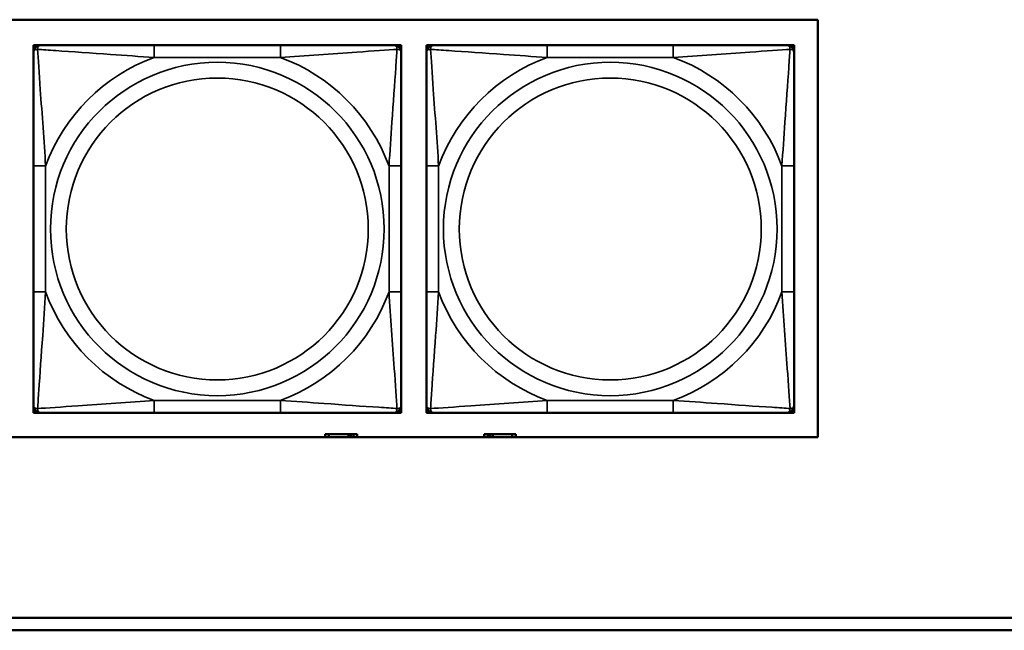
# Model space of a CAD drawing. Header units: inches. Extents: x 1.4 to 53.9, y 1.3 to 58.
# Tile 136 of 227: x 32.1 to 33.7, y 41.8 to 42.8. Entities that reach past the tile are written whole.
import ezdxf

# ---------------------------------------------------------------- set-up
doc = ezdxf.new("R2010")
doc.units = ezdxf.units.IN
doc.header["$MEASUREMENT"] = 0
doc.layers.add('Visible (ANSI)', color=7, linetype='Continuous', lineweight=50)
doc.layers.add('Visible Narrow (ANSI)', color=7, linetype='Continuous', lineweight=35)

msp = doc.modelspace()

# ---------------------------------------------------------------- linework, layer by layer
at = {"layer": 'Visible (ANSI)'}
for p, q in [((28.2713, 42.757), (33.3567, 42.757)), ((33.3567, 42.757), (33.3567, 42.0865)), ((32.0975, 42.7161), (32.1034, 42.7161)), ((32.0975, 42.7102), (32.0975, 42.7161)), ((32.0975, 42.7043), (32.0975, 42.7102)), ((32.1034, 42.7161), (32.1093, 42.7161)), ((32.494, 42.7161), (32.2917, 42.7161)), ((32.6763, 42.7161), (32.6822, 42.7161)), ((32.6822, 42.7161), (32.6881, 42.7161)), ((32.6881, 42.7161), (32.6881, 42.7102)), ((32.6881, 42.7102), (32.6881, 42.7043)), ((32.7284, 42.7161), (32.7343, 42.7161)), ((32.7284, 42.7102), (32.7284, 42.7161)), ((32.7284, 42.7043), (32.7284, 42.7102)), ((32.7343, 42.7161), (32.7402, 42.7161)), ((33.1248, 42.7161), (32.9225, 42.7161)), ((33.3071, 42.7161), (33.313, 42.7161)), ((33.313, 42.7161), (33.3189, 42.7161)), ((33.3189, 42.7161), (33.3189, 42.7102)), ((33.3189, 42.7102), (33.3189, 42.7043)), ((32.0975, 42.522), (32.0975, 42.3197)), ((32.6881, 42.3197), (32.6881, 42.522)), ((32.7284, 42.522), (32.7284, 42.3197)), ((33.3189, 42.3197), (33.3189, 42.522)), ((32.0975, 42.1315), (32.0975, 42.1374)), ((32.6881, 42.1374), (32.6881, 42.1315)), ((32.7284, 42.1315), (32.7284, 42.1374)), ((33.3189, 42.1374), (33.3189, 42.1315)), ((32.0975, 42.1256), (32.0975, 42.1315)), ((32.1034, 42.1256), (32.0975, 42.1256)), ((32.1093, 42.1256), (32.1034, 42.1256)), ((32.2917, 42.1256), (32.494, 42.1256)), ((32.6822, 42.1256), (32.6763, 42.1256)), ((32.6881, 42.1256), (32.6822, 42.1256)), ((32.6881, 42.1315), (32.6881, 42.1256)), ((32.7284, 42.1256), (32.7284, 42.1315)), ((32.7343, 42.1256), (32.7284, 42.1256)), ((32.7402, 42.1256), (32.7343, 42.1256)), ((32.9225, 42.1256), (33.1248, 42.1256)), ((33.313, 42.1256), (33.3071, 42.1256)), ((33.3189, 42.1256), (33.313, 42.1256)), ((33.3189, 42.1315), (33.3189, 42.1256)), ((32.5719, 42.0914), (32.5661, 42.0914)), ((32.5661, 42.0914), (32.5661, 42.0865)), ((32.5719, 42.0914), (32.6032, 42.0914)), ((32.5719, 42.0865), (32.5719, 42.0914)), ((32.6032, 42.0865), (32.6032, 42.0914)), ((32.6032, 42.0914), (32.6073, 42.0914)), ((32.6073, 42.0914), (32.6073, 42.0865)), ((32.6073, 42.0914), (32.6113, 42.0914)), ((32.6171, 42.0914), (32.6113, 42.0914)), ((32.6113, 42.0914), (32.6113, 42.0865)), ((32.6171, 42.0865), (32.6171, 42.0914)), ((32.8269, 42.0914), (32.8211, 42.0914)), ((32.8211, 42.0914), (32.8211, 42.0865)), ((32.8269, 42.0914), (32.8309, 42.0914)), ((32.8269, 42.0865), (32.8269, 42.0914)), ((32.8309, 42.0865), (32.8309, 42.0914)), ((32.8309, 42.0914), (32.835, 42.0914)), ((32.835, 42.0914), (32.835, 42.0865)), ((32.835, 42.0914), (32.8663, 42.0914)), ((32.8663, 42.0914), (32.8663, 42.0865)), ((32.8721, 42.0914), (32.8663, 42.0914)), ((32.8721, 42.0865), (32.8721, 42.0914)), ((33.3567, 42.0865), (28.2713, 42.0865)), ((29.0757, 41.7961), (36.5227, 41.7961)), ((36.5227, 41.7761), (29.0757, 41.7761))]:
    msp.add_line(p, q, dxfattribs=at)
for centre, radius, start, end in [((32.1034, 42.7102), 0.00591, 90, 180), ((32.1093, 42.7043), 0.0118, 90, 180), ((32.6763, 42.7043), 0.0118, 0, 90), ((32.6822, 42.7102), 0.00591, 0, 90), ((32.7343, 42.7102), 0.00591, 90, 180), ((32.7402, 42.7043), 0.0118, 90, 180), ((33.3071, 42.7043), 0.0118, 0, 90), ((33.313, 42.7102), 0.00591, 0, 90), ((32.1093, 42.1374), 0.0118, 180, 270), ((32.6763, 42.1374), 0.0118, 270, 0), ((32.7402, 42.1374), 0.0118, 180, 270), ((33.3071, 42.1374), 0.0118, 270, 0), ((32.1034, 42.1315), 0.00591, 180, 270), ((32.6822, 42.1315), 0.00591, 270, 0), ((32.7343, 42.1315), 0.00591, 180, 270), ((33.313, 42.1315), 0.00591, 270, 0)]:
    msp.add_arc(centre, radius, start, end, dxfattribs=at)
for points, knots in [([(32.2917, 42.7161), (32.268, 42.7161), (32.244, 42.7161), (32.2206, 42.7161), (32.19, 42.7161), (32.1591, 42.7161), (32.1358, 42.7161), (32.1238, 42.7161), (32.1142, 42.7161), (32.1093, 42.7161)], [0.2569537, 0.2569537, 0.2569537, 0.2569537, 0.4371919, 0.4371919, 0.4371919, 0.6739428, 0.6739428, 0.6739428, 0.7963818, 0.7963818, 0.7963818, 0.7963818]), ([(32.6763, 42.7161), (32.6705, 42.7161), (32.6581, 42.7161), (32.6428, 42.7161), (32.6194, 42.7161), (32.5903, 42.7161), (32.5612, 42.7161), (32.539, 42.7161), (32.5164, 42.7161), (32.494, 42.7161)], [-0.7968224, -0.7968224, -0.7968224, -0.7968224, -0.6514613, -0.6514613, -0.6514613, -0.427691, -0.427691, -0.427691, -0.2569517, -0.2569517, -0.2569517, -0.2569517]), ([(32.9225, 42.7161), (32.8988, 42.7161), (32.8748, 42.7161), (32.8515, 42.7161), (32.8208, 42.7161), (32.7899, 42.7161), (32.7667, 42.7161), (32.7546, 42.7161), (32.745, 42.7161), (32.7402, 42.7161)], [0.2569537, 0.2569537, 0.2569537, 0.2569537, 0.4371919, 0.4371919, 0.4371919, 0.6739428, 0.6739428, 0.6739428, 0.7963818, 0.7963818, 0.7963818, 0.7963818]), ([(33.3071, 42.7161), (33.3014, 42.7161), (33.2889, 42.7161), (33.2737, 42.7161), (33.2502, 42.7161), (33.2211, 42.7161), (33.192, 42.7161), (33.1698, 42.7161), (33.1472, 42.7161), (33.1248, 42.7161)], [-0.7968224, -0.7968224, -0.7968224, -0.7968224, -0.6514613, -0.6514613, -0.6514613, -0.427691, -0.427691, -0.427691, -0.2569517, -0.2569517, -0.2569517, -0.2569517]), ([(32.0975, 42.7043), (32.0975, 42.6986), (32.0975, 42.6861), (32.0975, 42.6709), (32.0975, 42.6474), (32.0975, 42.6183), (32.0975, 42.5892), (32.0975, 42.5671), (32.0975, 42.5444), (32.0975, 42.522)], [-0.7968224, -0.7968224, -0.7968224, -0.7968224, -0.6514613, -0.6514613, -0.6514613, -0.427691, -0.427691, -0.427691, -0.2569517, -0.2569517, -0.2569517, -0.2569517]), ([(32.6881, 42.522), (32.6881, 42.5457), (32.6881, 42.5696), (32.6881, 42.593), (32.6881, 42.6237), (32.6881, 42.6546), (32.6881, 42.6778), (32.6881, 42.6898), (32.6881, 42.6994), (32.6881, 42.7043)], [0.2569537, 0.2569537, 0.2569537, 0.2569537, 0.4371919, 0.4371919, 0.4371919, 0.6739428, 0.6739428, 0.6739428, 0.7963818, 0.7963818, 0.7963818, 0.7963818]), ([(32.7284, 42.7043), (32.7284, 42.6986), (32.7284, 42.6861), (32.7284, 42.6709), (32.7284, 42.6474), (32.7284, 42.6183), (32.7284, 42.5892), (32.7284, 42.5671), (32.7284, 42.5444), (32.7284, 42.522)], [-0.7968224, -0.7968224, -0.7968224, -0.7968224, -0.6514613, -0.6514613, -0.6514613, -0.427691, -0.427691, -0.427691, -0.2569517, -0.2569517, -0.2569517, -0.2569517]), ([(33.3189, 42.522), (33.3189, 42.5457), (33.3189, 42.5696), (33.3189, 42.593), (33.3189, 42.6237), (33.3189, 42.6546), (33.3189, 42.6778), (33.3189, 42.6898), (33.3189, 42.6994), (33.3189, 42.7043)], [0.2569537, 0.2569537, 0.2569537, 0.2569537, 0.4371919, 0.4371919, 0.4371919, 0.6739428, 0.6739428, 0.6739428, 0.7963818, 0.7963818, 0.7963818, 0.7963818]), ([(32.0975, 42.3197), (32.0975, 42.296), (32.0975, 42.272), (32.0975, 42.2487), (32.0975, 42.218), (32.0975, 42.1871), (32.0975, 42.1639), (32.0975, 42.1519), (32.0975, 42.1422), (32.0975, 42.1374)], [0.2569537, 0.2569537, 0.2569537, 0.2569537, 0.4371919, 0.4371919, 0.4371919, 0.6739428, 0.6739428, 0.6739428, 0.7963818, 0.7963818, 0.7963818, 0.7963818]), ([(32.6881, 42.1374), (32.6881, 42.1431), (32.6881, 42.1556), (32.6881, 42.1708), (32.6881, 42.1942), (32.6881, 42.2234), (32.6881, 42.2524), (32.6881, 42.2746), (32.6881, 42.2973), (32.6881, 42.3197)], [-0.7968224, -0.7968224, -0.7968224, -0.7968224, -0.6514613, -0.6514613, -0.6514613, -0.427691, -0.427691, -0.427691, -0.2569517, -0.2569517, -0.2569517, -0.2569517]), ([(32.7284, 42.3197), (32.7284, 42.296), (32.7284, 42.272), (32.7284, 42.2487), (32.7284, 42.218), (32.7284, 42.1871), (32.7284, 42.1639), (32.7284, 42.1519), (32.7284, 42.1422), (32.7284, 42.1374)], [0.2569537, 0.2569537, 0.2569537, 0.2569537, 0.4371919, 0.4371919, 0.4371919, 0.6739428, 0.6739428, 0.6739428, 0.7963818, 0.7963818, 0.7963818, 0.7963818]), ([(33.3189, 42.1374), (33.3189, 42.1431), (33.3189, 42.1556), (33.3189, 42.1708), (33.3189, 42.1942), (33.3189, 42.2234), (33.3189, 42.2524), (33.3189, 42.2746), (33.3189, 42.2973), (33.3189, 42.3197)], [-0.7968224, -0.7968224, -0.7968224, -0.7968224, -0.6514613, -0.6514613, -0.6514613, -0.427691, -0.427691, -0.427691, -0.2569517, -0.2569517, -0.2569517, -0.2569517]), ([(32.1093, 42.1256), (32.1151, 42.1256), (32.1276, 42.1256), (32.1428, 42.1256), (32.1662, 42.1256), (32.1953, 42.1256), (32.2244, 42.1256), (32.2466, 42.1256), (32.2693, 42.1256), (32.2917, 42.1256)], [-0.7968224, -0.7968224, -0.7968224, -0.7968224, -0.6514613, -0.6514613, -0.6514613, -0.427691, -0.427691, -0.427691, -0.2569517, -0.2569517, -0.2569517, -0.2569517]), ([(32.494, 42.1256), (32.5176, 42.1256), (32.5416, 42.1256), (32.565, 42.1256), (32.5957, 42.1256), (32.6265, 42.1256), (32.6498, 42.1256), (32.6618, 42.1256), (32.6714, 42.1256), (32.6763, 42.1256)], [0.2569537, 0.2569537, 0.2569537, 0.2569537, 0.4371919, 0.4371919, 0.4371919, 0.6739428, 0.6739428, 0.6739428, 0.7963818, 0.7963818, 0.7963818, 0.7963818]), ([(32.7402, 42.1256), (32.7459, 42.1256), (32.7584, 42.1256), (32.7736, 42.1256), (32.797, 42.1256), (32.8262, 42.1256), (32.8552, 42.1256), (32.8774, 42.1256), (32.9001, 42.1256), (32.9225, 42.1256)], [-0.7968224, -0.7968224, -0.7968224, -0.7968224, -0.6514613, -0.6514613, -0.6514613, -0.427691, -0.427691, -0.427691, -0.2569517, -0.2569517, -0.2569517, -0.2569517]), ([(33.1248, 42.1256), (33.1484, 42.1256), (33.1724, 42.1256), (33.1958, 42.1256), (33.2265, 42.1256), (33.2573, 42.1256), (33.2806, 42.1256), (33.2926, 42.1256), (33.3022, 42.1256), (33.3071, 42.1256)], [0.2569537, 0.2569537, 0.2569537, 0.2569537, 0.4371919, 0.4371919, 0.4371919, 0.6739428, 0.6739428, 0.6739428, 0.7963818, 0.7963818, 0.7963818, 0.7963818])]:
    msp.add_open_spline(points, degree=3, knots=knots, dxfattribs=at)
at = {"layer": 'Visible Narrow (ANSI)'}
for p, q in [((32.2917, 42.7161), (32.2917, 42.6964)), ((32.494, 42.7161), (32.494, 42.6964)), ((32.9225, 42.7161), (32.9225, 42.6964)), ((33.1248, 42.7161), (33.1248, 42.6964)), ((32.2917, 42.6964), (32.494, 42.6964)), ((32.9225, 42.6964), (33.1248, 42.6964)), ((32.0975, 42.522), (32.1172, 42.522)), ((32.1172, 42.3197), (32.1172, 42.522)), ((32.6684, 42.522), (32.6684, 42.3197)), ((32.6881, 42.522), (32.6684, 42.522)), ((32.7284, 42.522), (32.748, 42.522)), ((32.748, 42.3197), (32.748, 42.522)), ((33.2992, 42.522), (33.2992, 42.3197)), ((33.3189, 42.522), (33.2992, 42.522)), ((32.0975, 42.3197), (32.1172, 42.3197)), ((32.6881, 42.3197), (32.6684, 42.3197)), ((32.7284, 42.3197), (32.748, 42.3197)), ((33.3189, 42.3197), (33.2992, 42.3197)), ((32.494, 42.1453), (32.2917, 42.1453)), ((32.2917, 42.1256), (32.2917, 42.1453)), ((32.494, 42.1256), (32.494, 42.1453)), ((33.1248, 42.1453), (32.9225, 42.1453)), ((32.9225, 42.1256), (32.9225, 42.1453)), ((33.1248, 42.1256), (33.1248, 42.1453))]:
    msp.add_line(p, q, dxfattribs=at)
for centre, radius in [((32.3928, 42.4208), 0.2678), ((33.0236, 42.4208), 0.2678), ((32.3928, 42.4208), 0.2424), ((33.0236, 42.4208), 0.2424)]:
    msp.add_circle(centre, radius, dxfattribs=at)
for centre, start, end in [((32.3928, 42.4208), 110.1547, 159.8453), ((32.3928, 42.4208), 20.1547, 69.8453), ((33.0236, 42.4208), 110.1547, 159.8453), ((33.0236, 42.4208), 20.1547, 69.8453), ((32.3928, 42.4208), 200.1547, 249.8453), ((32.3928, 42.4208), 290.1547, 339.8453), ((33.0236, 42.4208), 200.1547, 249.8453), ((33.0236, 42.4208), 290.1547, 339.8453)]:
    msp.add_arc(centre, 0.2936, start, end, dxfattribs=at)
for points, knots in [([(32.0975, 42.7043), (32.0975, 42.7048), (32.0976, 42.7053), (32.0979, 42.7062), (32.098, 42.7066), (32.0984, 42.7072), (32.0986, 42.7074), (32.0989, 42.7077), (32.099, 42.7078), (32.0994, 42.7082), (32.0998, 42.7084), (32.1007, 42.7088), (32.1013, 42.709), (32.1028, 42.7092), (32.1035, 42.7093), (32.1044, 42.7093)], [-0.0532704, -0.0532704, -0.0532704, -0.0532704, -0.04377373, -0.04377373, -0.03521335, -0.03521335, -0.02986312, -0.02986312, -0.02651922, -0.02651922, -0.01983142, -0.01983142, -0.00913095, -0.00913095, 0.00023197, 0.00023197, 0.00023197, 0.00023197]), ([(32.1044, 42.7093), (32.1044, 42.7101), (32.1044, 42.7109), (32.1047, 42.7123), (32.1049, 42.713), (32.1053, 42.7139), (32.1055, 42.7142), (32.1058, 42.7146), (32.1059, 42.7148), (32.1062, 42.7151), (32.1065, 42.7152), (32.107, 42.7156), (32.1074, 42.7158), (32.1083, 42.7161), (32.1088, 42.7161), (32.1093, 42.7161)], [-0.00023197, -0.00023197, -0.00023197, -0.00023197, 0.00913095, 0.00913095, 0.01983142, 0.01983142, 0.02651922, 0.02651922, 0.02986312, 0.02986312, 0.03521335, 0.03521335, 0.04377373, 0.04377373, 0.0532704, 0.0532704, 0.0532704, 0.0532704]), ([(32.1044, 42.7093), (32.112, 42.7088), (32.1221, 42.7081), (32.1591, 42.7057), (32.1908, 42.7034), (32.2451, 42.6995), (32.2683, 42.6978), (32.2917, 42.6964)], [-0.7478145, -0.7478145, -0.7478145, -0.7478145, -0.6493253, -0.6493253, -0.427691, -0.427691, -0.2569537, -0.2569537, -0.2569537, -0.2569537]), ([(32.1172, 42.522), (32.1148, 42.5625), (32.1115, 42.6048), (32.1069, 42.6705), (32.1053, 42.6949), (32.1044, 42.7093)], [0.2569517, 0.2569517, 0.2569517, 0.2569517, 0.5559983, 0.5559983, 0.7482818, 0.7482818, 0.7482818, 0.7482818]), ([(32.494, 42.6964), (32.5344, 42.6988), (32.5768, 42.7021), (32.6425, 42.7067), (32.6669, 42.7083), (32.6812, 42.7093)], [0.2569517, 0.2569517, 0.2569517, 0.2569517, 0.5559983, 0.5559983, 0.7482818, 0.7482818, 0.7482818, 0.7482818]), ([(32.6812, 42.7093), (32.6807, 42.7016), (32.6801, 42.6916), (32.6776, 42.6546), (32.6753, 42.6228), (32.6714, 42.5686), (32.6698, 42.5454), (32.6684, 42.522)], [-0.7478145, -0.7478145, -0.7478145, -0.7478145, -0.6493253, -0.6493253, -0.427691, -0.427691, -0.2569537, -0.2569537, -0.2569537, -0.2569537]), ([(32.6763, 42.7161), (32.6768, 42.7161), (32.6773, 42.7161), (32.6782, 42.7158), (32.6786, 42.7156), (32.6792, 42.7152), (32.6794, 42.7151), (32.6797, 42.7148), (32.6798, 42.7146), (32.6801, 42.7142), (32.6803, 42.7139), (32.6808, 42.713), (32.681, 42.7123), (32.6812, 42.7109), (32.6813, 42.7101), (32.6812, 42.7093)], [-0.0532704, -0.0532704, -0.0532704, -0.0532704, -0.04377373, -0.04377373, -0.03521335, -0.03521335, -0.02986312, -0.02986312, -0.02651922, -0.02651922, -0.01983142, -0.01983142, -0.00913095, -0.00913095, 0.00023197, 0.00023197, 0.00023197, 0.00023197]), ([(32.6812, 42.7093), (32.6821, 42.7093), (32.6828, 42.7092), (32.6843, 42.709), (32.6849, 42.7088), (32.6859, 42.7084), (32.6862, 42.7082), (32.6866, 42.7078), (32.6867, 42.7077), (32.687, 42.7074), (32.6872, 42.7072), (32.6876, 42.7066), (32.6878, 42.7062), (32.688, 42.7053), (32.6881, 42.7048), (32.6881, 42.7043)], [-0.00023197, -0.00023197, -0.00023197, -0.00023197, 0.00913095, 0.00913095, 0.01983142, 0.01983142, 0.02651922, 0.02651922, 0.02986312, 0.02986312, 0.03521335, 0.03521335, 0.04377373, 0.04377373, 0.0532704, 0.0532704, 0.0532704, 0.0532704]), ([(32.7284, 42.7043), (32.7284, 42.7048), (32.7284, 42.7053), (32.7287, 42.7062), (32.7289, 42.7066), (32.7292, 42.7072), (32.7294, 42.7074), (32.7297, 42.7077), (32.7298, 42.7078), (32.7303, 42.7082), (32.7306, 42.7084), (32.7315, 42.7088), (32.7322, 42.709), (32.7336, 42.7092), (32.7344, 42.7093), (32.7352, 42.7093)], [-0.0532704, -0.0532704, -0.0532704, -0.0532704, -0.04377373, -0.04377373, -0.03521335, -0.03521335, -0.02986312, -0.02986312, -0.02651922, -0.02651922, -0.01983142, -0.01983142, -0.00913095, -0.00913095, 0.00023197, 0.00023197, 0.00023197, 0.00023197]), ([(32.7352, 42.7093), (32.7352, 42.7101), (32.7352, 42.7109), (32.7355, 42.7123), (32.7357, 42.713), (32.7361, 42.7139), (32.7363, 42.7142), (32.7366, 42.7146), (32.7368, 42.7148), (32.7371, 42.7151), (32.7373, 42.7152), (32.7379, 42.7156), (32.7382, 42.7158), (32.7391, 42.7161), (32.7396, 42.7161), (32.7402, 42.7161)], [-0.00023197, -0.00023197, -0.00023197, -0.00023197, 0.00913095, 0.00913095, 0.01983142, 0.01983142, 0.02651922, 0.02651922, 0.02986312, 0.02986312, 0.03521335, 0.03521335, 0.04377373, 0.04377373, 0.0532704, 0.0532704, 0.0532704, 0.0532704]), ([(32.7352, 42.7093), (32.7429, 42.7088), (32.7529, 42.7081), (32.7899, 42.7057), (32.8216, 42.7034), (32.8759, 42.6995), (32.8991, 42.6978), (32.9225, 42.6964)], [-0.7478145, -0.7478145, -0.7478145, -0.7478145, -0.6493253, -0.6493253, -0.427691, -0.427691, -0.2569537, -0.2569537, -0.2569537, -0.2569537]), ([(32.748, 42.522), (32.7456, 42.5625), (32.7423, 42.6048), (32.7377, 42.6705), (32.7361, 42.6949), (32.7352, 42.7093)], [0.2569517, 0.2569517, 0.2569517, 0.2569517, 0.5559983, 0.5559983, 0.7482818, 0.7482818, 0.7482818, 0.7482818]), ([(33.1248, 42.6964), (33.1653, 42.6988), (33.2076, 42.7021), (33.2733, 42.7067), (33.2977, 42.7083), (33.3121, 42.7093)], [0.2569517, 0.2569517, 0.2569517, 0.2569517, 0.5559983, 0.5559983, 0.7482818, 0.7482818, 0.7482818, 0.7482818]), ([(33.3121, 42.7093), (33.3116, 42.7016), (33.3109, 42.6916), (33.3084, 42.6546), (33.3062, 42.6228), (33.3023, 42.5686), (33.3006, 42.5454), (33.2992, 42.522)], [-0.7478145, -0.7478145, -0.7478145, -0.7478145, -0.6493253, -0.6493253, -0.427691, -0.427691, -0.2569537, -0.2569537, -0.2569537, -0.2569537]), ([(33.3071, 42.7161), (33.3076, 42.7161), (33.3081, 42.7161), (33.309, 42.7158), (33.3094, 42.7156), (33.31, 42.7152), (33.3102, 42.7151), (33.3105, 42.7148), (33.3106, 42.7146), (33.3109, 42.7142), (33.3111, 42.7139), (33.3116, 42.713), (33.3118, 42.7123), (33.312, 42.7109), (33.3121, 42.7101), (33.3121, 42.7093)], [-0.0532704, -0.0532704, -0.0532704, -0.0532704, -0.04377373, -0.04377373, -0.03521335, -0.03521335, -0.02986312, -0.02986312, -0.02651922, -0.02651922, -0.01983142, -0.01983142, -0.00913095, -0.00913095, 0.00023197, 0.00023197, 0.00023197, 0.00023197]), ([(33.3121, 42.7093), (33.3129, 42.7093), (33.3136, 42.7092), (33.3151, 42.709), (33.3158, 42.7088), (33.3167, 42.7084), (33.317, 42.7082), (33.3174, 42.7078), (33.3175, 42.7077), (33.3179, 42.7074), (33.318, 42.7072), (33.3184, 42.7066), (33.3186, 42.7062), (33.3188, 42.7053), (33.3189, 42.7048), (33.3189, 42.7043)], [-0.00023197, -0.00023197, -0.00023197, -0.00023197, 0.00913095, 0.00913095, 0.01983142, 0.01983142, 0.02651922, 0.02651922, 0.02986312, 0.02986312, 0.03521335, 0.03521335, 0.04377373, 0.04377373, 0.0532704, 0.0532704, 0.0532704, 0.0532704]), ([(32.1044, 42.1324), (32.1049, 42.1401), (32.1055, 42.1501), (32.108, 42.1871), (32.1103, 42.2188), (32.1142, 42.2731), (32.1158, 42.2963), (32.1172, 42.3197)], [-0.7478145, -0.7478145, -0.7478145, -0.7478145, -0.6493253, -0.6493253, -0.427691, -0.427691, -0.2569537, -0.2569537, -0.2569537, -0.2569537]), ([(32.6684, 42.3197), (32.6708, 42.2792), (32.6741, 42.2368), (32.6787, 42.1712), (32.6803, 42.1468), (32.6812, 42.1324)], [0.2569517, 0.2569517, 0.2569517, 0.2569517, 0.5559983, 0.5559983, 0.7482818, 0.7482818, 0.7482818, 0.7482818]), ([(32.7352, 42.1324), (32.7357, 42.1401), (32.7363, 42.1501), (32.7388, 42.1871), (32.7411, 42.2188), (32.745, 42.2731), (32.7466, 42.2963), (32.748, 42.3197)], [-0.7478145, -0.7478145, -0.7478145, -0.7478145, -0.6493253, -0.6493253, -0.427691, -0.427691, -0.2569537, -0.2569537, -0.2569537, -0.2569537]), ([(33.2992, 42.3197), (33.3016, 42.2792), (33.3049, 42.2368), (33.3095, 42.1712), (33.3111, 42.1468), (33.3121, 42.1324)], [0.2569517, 0.2569517, 0.2569517, 0.2569517, 0.5559983, 0.5559983, 0.7482818, 0.7482818, 0.7482818, 0.7482818]), ([(32.1044, 42.1324), (32.1035, 42.1324), (32.1028, 42.1325), (32.1013, 42.1327), (32.1007, 42.1329), (32.0998, 42.1333), (32.0994, 42.1335), (32.099, 42.1339), (32.0989, 42.134), (32.0986, 42.1343), (32.0984, 42.1345), (32.098, 42.1351), (32.0979, 42.1355), (32.0976, 42.1363), (32.0975, 42.1368), (32.0975, 42.1374)], [-0.00023197, -0.00023197, -0.00023197, -0.00023197, 0.00913095, 0.00913095, 0.01983142, 0.01983142, 0.02651922, 0.02651922, 0.02986312, 0.02986312, 0.03521335, 0.03521335, 0.04377373, 0.04377373, 0.0532704, 0.0532704, 0.0532704, 0.0532704]), ([(32.2917, 42.1453), (32.2512, 42.1429), (32.2088, 42.1396), (32.1432, 42.1349), (32.1187, 42.1333), (32.1044, 42.1324)], [0.2569517, 0.2569517, 0.2569517, 0.2569517, 0.5559983, 0.5559983, 0.7482818, 0.7482818, 0.7482818, 0.7482818]), ([(32.6812, 42.1324), (32.6736, 42.1329), (32.6636, 42.1336), (32.6265, 42.136), (32.5948, 42.1383), (32.5406, 42.1422), (32.5173, 42.1438), (32.494, 42.1453)], [-0.7478145, -0.7478145, -0.7478145, -0.7478145, -0.6493253, -0.6493253, -0.427691, -0.427691, -0.2569537, -0.2569537, -0.2569537, -0.2569537]), ([(32.6881, 42.1374), (32.6881, 42.1368), (32.688, 42.1363), (32.6878, 42.1355), (32.6876, 42.1351), (32.6872, 42.1345), (32.687, 42.1343), (32.6867, 42.134), (32.6866, 42.1339), (32.6862, 42.1335), (32.6859, 42.1333), (32.6849, 42.1329), (32.6843, 42.1327), (32.6828, 42.1325), (32.6821, 42.1324), (32.6812, 42.1324)], [-0.0532704, -0.0532704, -0.0532704, -0.0532704, -0.04377373, -0.04377373, -0.03521335, -0.03521335, -0.02986312, -0.02986312, -0.02651922, -0.02651922, -0.01983142, -0.01983142, -0.00913095, -0.00913095, 0.00023197, 0.00023197, 0.00023197, 0.00023197]), ([(32.7352, 42.1324), (32.7344, 42.1324), (32.7336, 42.1325), (32.7322, 42.1327), (32.7315, 42.1329), (32.7306, 42.1333), (32.7303, 42.1335), (32.7298, 42.1339), (32.7297, 42.134), (32.7294, 42.1343), (32.7292, 42.1345), (32.7289, 42.1351), (32.7287, 42.1355), (32.7284, 42.1363), (32.7284, 42.1368), (32.7284, 42.1374)], [-0.00023197, -0.00023197, -0.00023197, -0.00023197, 0.00913095, 0.00913095, 0.01983142, 0.01983142, 0.02651922, 0.02651922, 0.02986312, 0.02986312, 0.03521335, 0.03521335, 0.04377373, 0.04377373, 0.0532704, 0.0532704, 0.0532704, 0.0532704]), ([(32.9225, 42.1453), (32.882, 42.1429), (32.8396, 42.1396), (32.774, 42.1349), (32.7496, 42.1333), (32.7352, 42.1324)], [0.2569517, 0.2569517, 0.2569517, 0.2569517, 0.5559983, 0.5559983, 0.7482818, 0.7482818, 0.7482818, 0.7482818]), ([(33.3121, 42.1324), (33.3044, 42.1329), (33.2944, 42.1336), (33.2573, 42.136), (33.2256, 42.1383), (33.1714, 42.1422), (33.1481, 42.1438), (33.1248, 42.1453)], [-0.7478145, -0.7478145, -0.7478145, -0.7478145, -0.6493253, -0.6493253, -0.427691, -0.427691, -0.2569537, -0.2569537, -0.2569537, -0.2569537]), ([(33.3189, 42.1374), (33.3189, 42.1368), (33.3188, 42.1363), (33.3186, 42.1355), (33.3184, 42.1351), (33.318, 42.1345), (33.3179, 42.1343), (33.3175, 42.134), (33.3174, 42.1339), (33.317, 42.1335), (33.3167, 42.1333), (33.3158, 42.1329), (33.3151, 42.1327), (33.3136, 42.1325), (33.3129, 42.1324), (33.3121, 42.1324)], [-0.0532704, -0.0532704, -0.0532704, -0.0532704, -0.04377373, -0.04377373, -0.03521335, -0.03521335, -0.02986312, -0.02986312, -0.02651922, -0.02651922, -0.01983142, -0.01983142, -0.00913095, -0.00913095, 0.00023197, 0.00023197, 0.00023197, 0.00023197]), ([(32.1093, 42.1256), (32.1088, 42.1256), (32.1083, 42.1256), (32.1074, 42.1259), (32.107, 42.1261), (32.1065, 42.1265), (32.1062, 42.1266), (32.1059, 42.1269), (32.1058, 42.1271), (32.1055, 42.1275), (32.1053, 42.1278), (32.1049, 42.1287), (32.1047, 42.1294), (32.1044, 42.1308), (32.1044, 42.1316), (32.1044, 42.1324)], [-0.0532704, -0.0532704, -0.0532704, -0.0532704, -0.04377373, -0.04377373, -0.03521335, -0.03521335, -0.02986312, -0.02986312, -0.02651922, -0.02651922, -0.01983142, -0.01983142, -0.00913095, -0.00913095, 0.00023197, 0.00023197, 0.00023197, 0.00023197]), ([(32.6812, 42.1324), (32.6813, 42.1316), (32.6812, 42.1308), (32.681, 42.1294), (32.6808, 42.1287), (32.6803, 42.1278), (32.6801, 42.1275), (32.6798, 42.1271), (32.6797, 42.1269), (32.6794, 42.1266), (32.6792, 42.1265), (32.6786, 42.1261), (32.6782, 42.1259), (32.6773, 42.1256), (32.6768, 42.1256), (32.6763, 42.1256)], [-0.00023197, -0.00023197, -0.00023197, -0.00023197, 0.00913095, 0.00913095, 0.01983142, 0.01983142, 0.02651922, 0.02651922, 0.02986312, 0.02986312, 0.03521335, 0.03521335, 0.04377373, 0.04377373, 0.0532704, 0.0532704, 0.0532704, 0.0532704]), ([(32.7402, 42.1256), (32.7396, 42.1256), (32.7391, 42.1256), (32.7382, 42.1259), (32.7379, 42.1261), (32.7373, 42.1265), (32.7371, 42.1266), (32.7368, 42.1269), (32.7366, 42.1271), (32.7363, 42.1275), (32.7361, 42.1278), (32.7357, 42.1287), (32.7355, 42.1294), (32.7352, 42.1308), (32.7352, 42.1316), (32.7352, 42.1324)], [-0.0532704, -0.0532704, -0.0532704, -0.0532704, -0.04377373, -0.04377373, -0.03521335, -0.03521335, -0.02986312, -0.02986312, -0.02651922, -0.02651922, -0.01983142, -0.01983142, -0.00913095, -0.00913095, 0.00023197, 0.00023197, 0.00023197, 0.00023197]), ([(33.3121, 42.1324), (33.3121, 42.1316), (33.312, 42.1308), (33.3118, 42.1294), (33.3116, 42.1287), (33.3111, 42.1278), (33.3109, 42.1275), (33.3106, 42.1271), (33.3105, 42.1269), (33.3102, 42.1266), (33.31, 42.1265), (33.3094, 42.1261), (33.309, 42.1259), (33.3081, 42.1256), (33.3076, 42.1256), (33.3071, 42.1256)], [-0.00023197, -0.00023197, -0.00023197, -0.00023197, 0.00913095, 0.00913095, 0.01983142, 0.01983142, 0.02651922, 0.02651922, 0.02986312, 0.02986312, 0.03521335, 0.03521335, 0.04377373, 0.04377373, 0.0532704, 0.0532704, 0.0532704, 0.0532704])]:
    msp.add_open_spline(points, degree=3, knots=knots, dxfattribs=at)

doc.saveas('drawing.dxf')
